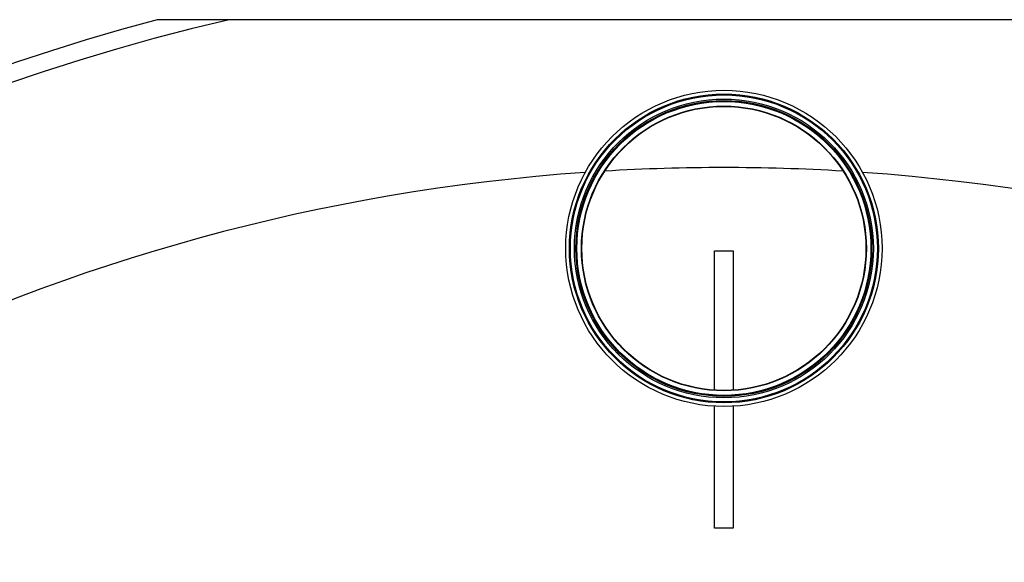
# Model space of a CAD drawing. Header units: millimetres. Extents: x 0 to 594, y 0 to 420.
# Tile 37 of 45: x 490.46 to 503.77, y 358.04 to 365.38. Entities that reach past the tile are written whole.
import ezdxf

# ---------------------------------------------------------------- set-up
doc = ezdxf.new("R2010")
doc.units = ezdxf.units.MM
doc.header["$LTSCALE"] = 32.67
doc.layers.get('0').update_dxf_attribs({"linetype": 'CONTINUOUS'})
doc.layers.add('AXES_REF', color=7, linetype='CONTINUOUS')

msp = doc.modelspace()

# ---------------------------------------------------------------- linework, layer by layer
at = {"color": 7, "linetype": 'Continuous'}
for p, q in [((507.6432, 365.37778), (492.32049, 365.37778)), ((499.85685, 360.36941), (499.85685, 362.25278)), ((499.85685, 362.25278), (500.10685, 362.25278)), ((500.10685, 362.25278), (500.10685, 360.36941)), ((499.85685, 358.50278), (499.85685, 360.15185)), ((500.10685, 360.15185), (500.10685, 358.50278)), ((500.10685, 358.50278), (499.85685, 358.50278))]:
    msp.add_line(p, q, dxfattribs=at)
for radius in [2.1375, 2.0875, 2.02, 2, 1.9875, 1.925, 1.92]:
    msp.add_circle((499.98185, 362.28528), radius, dxfattribs=at)
at = {"color": 9, "linetype": 'Continuous'}
msp.add_circle((499.98185, 362.28528), 2.075, dxfattribs=at)
at = {"color": 7, "linetype": 'Continuous'}
msp.add_arc((499.98185, 336.69028), 29.69291, 104.952586, 165.047414, dxfattribs=at)
at = {"color": 9, "linetype": 'Continuous'}
msp.add_arc((499.98185, 336.69028), 29.45669, 103.122362, 166.877638, dxfattribs=at)
at = {"layer": 'AXES_REF', "color": 9, "linetype": 'Continuous'}
for start, end in [(94.026589, 85.973411), (86.539868, 93.460132)]:
    msp.add_arc((499.98185, 336.69028), 26.68841, start, end, dxfattribs=at)

doc.saveas('drawing.dxf')
